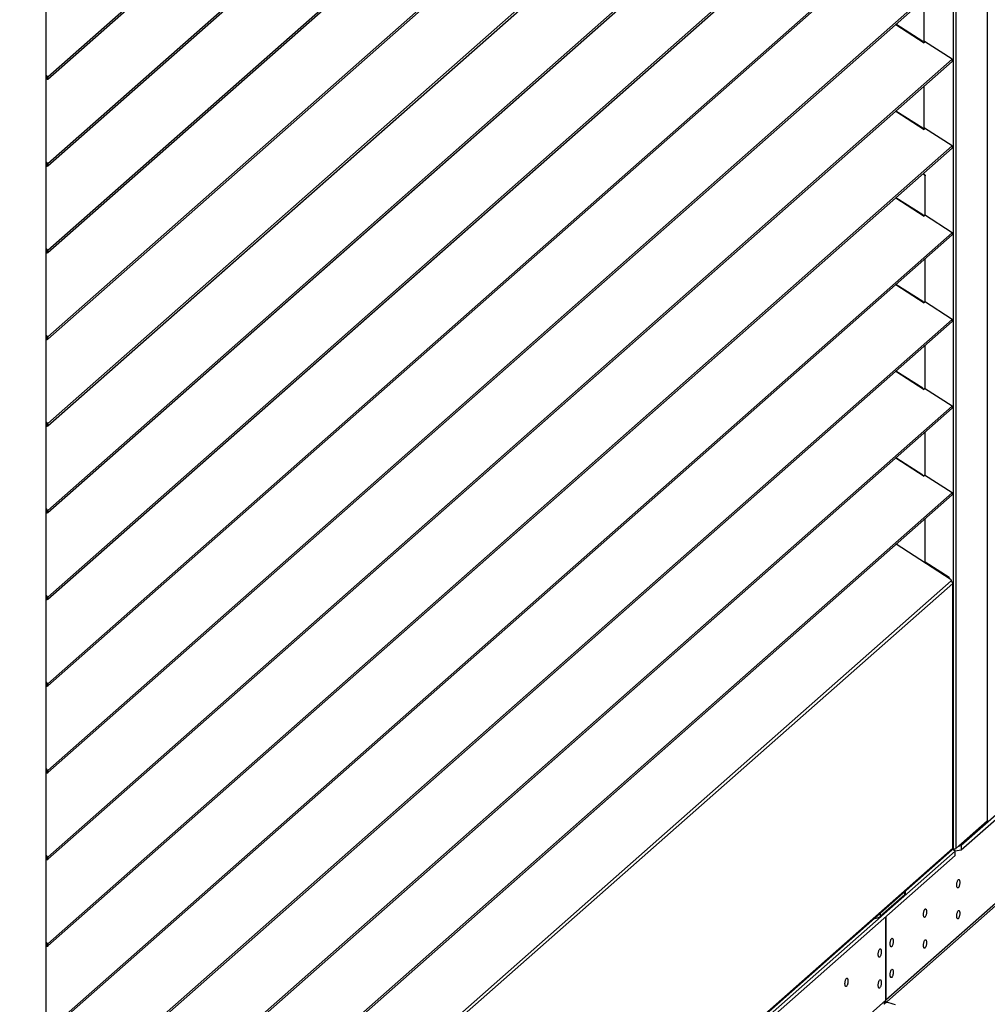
# Model space of a CAD drawing. Header units: millimetres. Extents: x 0 to 39823, y 0 to 11880.
# Tile 37 of 83: x 34317 to 34907, y 1385 to 1986. Entities that reach past the tile are written whole.
import ezdxf

# ---------------------------------------------------------------- set-up
doc = ezdxf.new("R2010")
doc.units = ezdxf.units.MM

msp = doc.modelspace()

# ---------------------------------------------------------------- linework, layer by layer
at = {"color": 7, "linetype": 'Continuous', "lineweight": 25, "ltscale": 20}
for p, q in [((34907.1, 2963.25), (34907.1, 1497.14)), ((34886.23, 2945.98), (34886.23, 1479.91)), ((34887.99, 2946.65), (34887.99, 1480.29)), ((34332.57, 2460.86), (34332.57, 990.46)), ((34332.69, 990.67), (34332.69, 2461.23)), ((34333.71, 1950.91), (34885.55, 2437.59)), ((34333.82, 1949.6), (34885.66, 2436.28)), ((34333.71, 1898.02), (34885.55, 2384.71)), ((34333.82, 1896.71), (34885.66, 2383.4)), ((34333.71, 1845.14), (34885.55, 2331.82)), ((34333.82, 1843.83), (34885.66, 2330.51)), ((34333.71, 1792.26), (34885.55, 2278.94)), ((34333.82, 1790.95), (34885.66, 2277.63)), ((34333.71, 1739.38), (34885.55, 2226.06)), ((34333.82, 1738.07), (34885.66, 2224.75)), ((34333.71, 1686.5), (34885.55, 2173.18)), ((34333.82, 1685.19), (34885.66, 2171.87)), ((34333.71, 1633.61), (34885.55, 2120.29)), ((34333.82, 1632.3), (34885.66, 2118.99)), ((34333.71, 1580.73), (34885.55, 2067.41)), ((34333.82, 1579.42), (34885.66, 2066.1)), ((34333.71, 1527.85), (34885.55, 2014.53)), ((34333.82, 1526.54), (34885.66, 2013.22)), ((34868.52, 1972.14), (34868.52, 1998.1)), ((34868.57, 1972.2), (34868.57, 1998.15)), ((34851.23, 1982.85), (34868.53, 1971.72)), ((34867.71, 1972.47), (34851.37, 1982.98)), ((35461.97, 1985.38), (34891.16, 1481.97)), ((35461.97, 1982.55), (34891.16, 1479.14)), ((34868.32, 1971.85), (34868.33, 1971.89)), ((34868.33, 1971.89), (34868.76, 1972.45)), ((34868.76, 1972.45), (34868.53, 1971.72)), ((34885.55, 1961.65), (34868.76, 1972.45)), ((34333.71, 1474.97), (34885.55, 1961.65)), ((34333.82, 1473.66), (34885.66, 1960.34)), ((34333.71, 1950.91), (34332.69, 1952)), ((34333.28, 1950.34), (34332.69, 1950.97)), ((34332.69, 1950.72), (34333.17, 1950.2)), ((34332.69, 1949.69), (34332.74, 1949.64)), ((34333.17, 1950.2), (34332.74, 1949.64)), ((34333.17, 1950.2), (34333.3, 1950.32)), ((34333.71, 1950.91), (34333.28, 1950.34)), ((34868.52, 1919.26), (34868.52, 1945.22)), ((34868.57, 1919.42), (34868.57, 1945.26)), ((34851.23, 1929.97), (34868.53, 1918.83)), ((34867.71, 1919.59), (34851.37, 1930.1)), ((34868.32, 1918.97), (34868.33, 1919)), ((34868.33, 1919), (34868.76, 1919.57)), ((34868.76, 1919.57), (34868.53, 1918.83)), ((34868.55, 1919.3), (34868.57, 1919.42)), ((34885.55, 1908.77), (34868.76, 1919.57)), ((34333.71, 1422.08), (34885.55, 1908.77)), ((34333.82, 1420.78), (34885.66, 1907.46)), ((34333.71, 1898.02), (34332.69, 1899.12)), ((34333.28, 1897.46), (34332.69, 1898.09)), ((34333.71, 1898.02), (34333.28, 1897.46)), ((34332.69, 1897.84), (34333.17, 1897.32)), ((34332.69, 1896.81), (34332.74, 1896.76)), ((34333.17, 1897.32), (34332.74, 1896.76)), ((34333.17, 1897.32), (34333.3, 1897.43)), ((34869.16, 1890.59), (34867.9, 1891.79)), ((34868.11, 1891.97), (34869.21, 1890.92)), ((34869.21, 1890.92), (34869.16, 1890.59)), ((34869.16, 1866.43), (34869.16, 1890.59)), ((34869.21, 1866.4), (34869.21, 1890.92)), ((34851.23, 1877.08), (34868.53, 1865.95)), ((34867.71, 1866.71), (34851.37, 1877.21)), ((34868.32, 1866.09), (34868.33, 1866.12)), ((34868.33, 1866.12), (34868.76, 1866.68)), ((34868.76, 1866.68), (34868.53, 1865.95)), ((34885.55, 1855.88), (34868.76, 1866.68)), ((34333.71, 1369.2), (34885.55, 1855.88)), ((34333.82, 1367.89), (34885.66, 1854.57)), ((34333.71, 1845.14), (34332.69, 1846.23)), ((34333.28, 1844.58), (34332.69, 1845.21)), ((34332.69, 1844.95), (34333.17, 1844.44)), ((34333.17, 1844.44), (34332.74, 1843.87)), ((34333.17, 1844.44), (34333.3, 1844.55)), ((34333.71, 1845.14), (34333.28, 1844.58)), ((34332.69, 1843.93), (34332.74, 1843.87)), ((34869.16, 1813.54), (34869.16, 1840.02)), ((34869.21, 1813.51), (34869.21, 1840.06)), ((34851.23, 1824.2), (34868.53, 1813.07)), ((34867.71, 1813.82), (34851.37, 1824.33)), ((34868.32, 1813.21), (34868.33, 1813.24)), ((34868.33, 1813.24), (34868.76, 1813.8)), ((34868.76, 1813.8), (34868.53, 1813.07)), ((34885.55, 1803), (34868.76, 1813.8)), ((34333.71, 1316.32), (34885.55, 1803)), ((34333.82, 1315.01), (34885.66, 1801.69)), ((34333.71, 1792.26), (34332.69, 1793.35)), ((34333.28, 1791.7), (34332.69, 1792.33)), ((34332.69, 1792.07), (34333.17, 1791.56)), ((34332.69, 1791.05), (34332.74, 1790.99)), ((34333.17, 1791.56), (34332.74, 1790.99)), ((34333.17, 1791.56), (34333.3, 1791.67)), ((34333.71, 1792.26), (34333.28, 1791.7)), ((34869.16, 1760.66), (34869.16, 1787.14)), ((34869.21, 1760.63), (34869.21, 1787.18)), ((34851.23, 1771.32), (34868.53, 1760.19)), ((34867.71, 1760.94), (34851.37, 1771.45)), ((34868.32, 1760.33), (34868.33, 1760.36)), ((34868.33, 1760.36), (34868.76, 1760.92)), ((34868.76, 1760.92), (34868.53, 1760.19)), ((34885.55, 1750.12), (34868.76, 1760.92)), ((34333.71, 1263.44), (34885.55, 1750.12)), ((34333.82, 1262.13), (34885.66, 1748.81)), ((34333.71, 1739.38), (34332.69, 1740.47)), ((34333.28, 1738.81), (34332.69, 1739.44)), ((34332.69, 1739.19), (34333.17, 1738.67)), ((34332.69, 1738.16), (34332.74, 1738.11)), ((34333.17, 1738.67), (34332.74, 1738.11)), ((34333.17, 1738.67), (34333.3, 1738.79)), ((34333.71, 1739.38), (34333.28, 1738.81)), ((34869.16, 1707.78), (34869.16, 1734.25)), ((34869.21, 1707.75), (34869.21, 1734.3)), ((34851.23, 1718.44), (34868.53, 1707.31)), ((34867.71, 1708.06), (34851.37, 1718.57)), ((34868.32, 1707.44), (34868.33, 1707.47)), ((34868.33, 1707.47), (34868.76, 1708.04)), ((34868.76, 1708.04), (34868.53, 1707.31)), ((34885.55, 1697.24), (34868.76, 1708.04)), ((34333.71, 1210.56), (34885.55, 1697.24)), ((34333.82, 1209.25), (34885.66, 1695.93)), ((34333.71, 1686.5), (34332.69, 1687.59)), ((34333.28, 1685.93), (34332.69, 1686.56)), ((34332.69, 1686.31), (34333.17, 1685.79)), ((34332.69, 1685.28), (34332.74, 1685.23)), ((34333.17, 1685.79), (34332.74, 1685.23)), ((34333.17, 1685.79), (34333.3, 1685.91)), ((34333.71, 1686.5), (34333.28, 1685.93)), ((34869.16, 1654.57), (34869.16, 1681.37)), ((34869.21, 1654.9), (34869.21, 1681.41)), ((34884.49, 1644.59), (34851.53, 1665.83)), ((34869.21, 1654.9), (34869.16, 1654.57)), ((34883.7, 1645.2), (34869.16, 1654.57)), ((34883.74, 1645.54), (34869.21, 1654.9)), ((34885.12, 1643.5), (34333.85, 1157.33)), ((34885.97, 1641.9), (34334.6, 1155.64)), ((34883.7, 1645.2), (34883.74, 1645.54)), ((34885.97, 1641.9), (34885.97, 1480.39)), ((34886.1, 1480.46), (34886.1, 1642.13)), ((34333.71, 1633.61), (34332.69, 1634.7)), ((34333.28, 1633.05), (34332.69, 1633.68)), ((34332.69, 1633.42), (34333.17, 1632.91)), ((34332.69, 1632.4), (34332.74, 1632.34)), ((34333.17, 1632.91), (34332.74, 1632.34)), ((34333.17, 1632.91), (34333.3, 1633.02)), ((34333.71, 1633.61), (34333.28, 1633.05)), ((34333.71, 1580.73), (34332.69, 1581.82)), ((34333.28, 1580.17), (34332.69, 1580.8)), ((34332.69, 1580.54), (34333.17, 1580.03)), ((34333.17, 1580.03), (34332.74, 1579.46)), ((34333.17, 1580.03), (34333.3, 1580.14)), ((34333.71, 1580.73), (34333.28, 1580.17)), ((34332.69, 1579.52), (34332.74, 1579.46)), ((34333.71, 1527.85), (34332.69, 1528.94)), ((34333.28, 1527.29), (34332.69, 1527.92)), ((34332.69, 1527.66), (34333.17, 1527.14)), ((34332.69, 1526.64), (34332.74, 1526.58)), ((34333.17, 1527.14), (34332.74, 1526.58)), ((34333.17, 1527.14), (34333.3, 1527.26)), ((34333.71, 1527.85), (34333.28, 1527.29)), ((34887.99, 1480.29), (34907.1, 1497.14)), ((34887.45, 1478.69), (34316.63, 975.28)), ((34334.05, 992.87), (34885.42, 1479.13)), ((34334.6, 994.13), (34885.97, 1480.39)), ((34887.45, 1478.69), (34885.88, 1479.85)), ((34886.23, 1479.91), (34885.9, 1479.91)), ((34891.16, 1479.14), (34887.45, 1478.58)), ((34887.45, 1475.86), (34887.45, 1478.69)), ((34889.63, 1481.73), (34891.16, 1481.97)), ((34891.16, 1481.97), (34891.16, 1479.14)), ((34887.45, 1475.86), (34316.63, 972.45)), ((34333.71, 1474.97), (34332.69, 1476.06)), ((34333.28, 1474.4), (34332.69, 1475.03)), ((34332.69, 1474.78), (34333.17, 1474.26)), ((34332.69, 1473.75), (34332.74, 1473.7)), ((34333.17, 1474.26), (34332.74, 1473.7)), ((34333.17, 1474.26), (34333.3, 1474.38)), ((34333.71, 1474.97), (34333.28, 1474.4)), ((34844.15, 1385.33), (34922.98, 1454.85)), ((34922.98, 1456.33), (34845.19, 1387.73)), ((34856.79, 1451.89), (34856.79, 1453.88)), ((34857.11, 1452.48), (34857.11, 1454.16)), ((34856.79, 1451.89), (34841.8, 1438.67)), ((34841.8, 1440.66), (34841.8, 1438.67)), ((34845.02, 1438.44), (34845.02, 1387.58)), ((34845.19, 1438.6), (34845.19, 1387.73)), ((34333.71, 1422.08), (34332.69, 1423.18)), ((34333.28, 1421.52), (34332.69, 1422.15)), ((34332.69, 1421.9), (34333.17, 1421.38)), ((34332.69, 1420.87), (34332.74, 1420.82)), ((34333.17, 1421.38), (34332.74, 1420.82)), ((34333.17, 1421.38), (34333.3, 1421.49)), ((34333.71, 1422.08), (34333.28, 1421.52)), ((34845.02, 1387.58), (34771.91, 1323.11)), ((34845.02, 1387.76), (34845.19, 1387.73))]:
    msp.add_line(p, q, dxfattribs=at)
at = {"color": 7, "linetype": 'Continuous', "lineweight": 25, "ltscale": 20, "flags": 128}
for points in [[(34867.7, 1972.25), (34867.73, 1972.39), (34867.72, 1972.46), (34867.71, 1972.47)], [(34332.74, 1949.64), (34332.98, 1949.49), (34333.24, 1949.42), (34333.5, 1949.44), (34333.73, 1949.53), (34333.91, 1949.7), (34334.03, 1949.92), (34334.07, 1950.18), (34334.02, 1950.45), (34333.9, 1950.7), (34333.71, 1950.91)], [(34333.17, 1950.2), (34333.2, 1950.18), (34333.24, 1950.18), (34333.28, 1950.19), (34333.3, 1950.21), (34333.32, 1950.24), (34333.32, 1950.28), (34333.3, 1950.31), (34333.28, 1950.34)], [(34867.7, 1919.37), (34867.73, 1919.5), (34867.72, 1919.58), (34867.71, 1919.59)], [(34332.74, 1896.76), (34332.98, 1896.61), (34333.24, 1896.54), (34333.5, 1896.55), (34333.73, 1896.65), (34333.91, 1896.82), (34334.03, 1897.04), (34334.07, 1897.3), (34334.02, 1897.57), (34333.9, 1897.82), (34333.71, 1898.02)], [(34333.17, 1897.32), (34333.2, 1897.3), (34333.24, 1897.29), (34333.28, 1897.3), (34333.3, 1897.33), (34333.32, 1897.36), (34333.32, 1897.39), (34333.3, 1897.43), (34333.28, 1897.46)], [(34867.7, 1866.49), (34867.73, 1866.62), (34867.72, 1866.7), (34867.71, 1866.71)], [(34332.74, 1843.87), (34332.98, 1843.73), (34333.24, 1843.66), (34333.5, 1843.67), (34333.73, 1843.77), (34333.91, 1843.93), (34334.03, 1844.16), (34334.07, 1844.42), (34334.02, 1844.68), (34333.9, 1844.93), (34333.71, 1845.14)], [(34333.17, 1844.44), (34333.2, 1844.42), (34333.24, 1844.41), (34333.28, 1844.42), (34333.3, 1844.44), (34333.32, 1844.48), (34333.32, 1844.51), (34333.3, 1844.55), (34333.28, 1844.58)], [(34867.7, 1813.6), (34867.73, 1813.74), (34867.72, 1813.81), (34867.71, 1813.82)], [(34332.74, 1790.99), (34332.98, 1790.85), (34333.24, 1790.78), (34333.5, 1790.79), (34333.73, 1790.88), (34333.91, 1791.05), (34334.03, 1791.28), (34334.07, 1791.53), (34334.02, 1791.8), (34333.9, 1792.05), (34333.71, 1792.26)], [(34333.17, 1791.56), (34333.2, 1791.54), (34333.24, 1791.53), (34333.28, 1791.54), (34333.3, 1791.56), (34333.32, 1791.59), (34333.32, 1791.63), (34333.3, 1791.67), (34333.28, 1791.7)], [(34867.7, 1760.72), (34867.73, 1760.86), (34867.72, 1760.93), (34867.71, 1760.94)], [(34332.74, 1738.11), (34332.98, 1737.96), (34333.24, 1737.89), (34333.5, 1737.91), (34333.73, 1738), (34333.91, 1738.17), (34334.03, 1738.39), (34334.07, 1738.65), (34334.02, 1738.92), (34333.9, 1739.17), (34333.71, 1739.38)], [(34333.17, 1738.67), (34333.2, 1738.65), (34333.24, 1738.65), (34333.28, 1738.66), (34333.3, 1738.68), (34333.32, 1738.71), (34333.32, 1738.75), (34333.3, 1738.78), (34333.28, 1738.81)], [(34867.7, 1707.84), (34867.73, 1707.98), (34867.72, 1708.05), (34867.71, 1708.06)], [(34332.74, 1685.23), (34332.98, 1685.08), (34333.24, 1685.01), (34333.5, 1685.02), (34333.73, 1685.12), (34333.91, 1685.29), (34334.03, 1685.51), (34334.07, 1685.77), (34334.02, 1686.04), (34333.9, 1686.29), (34333.71, 1686.5)], [(34333.17, 1685.79), (34333.2, 1685.77), (34333.24, 1685.77), (34333.28, 1685.78), (34333.3, 1685.8), (34333.32, 1685.83), (34333.32, 1685.87), (34333.3, 1685.9), (34333.28, 1685.93)], [(34885.12, 1643.5), (34885.17, 1643.59), (34885.19, 1643.71), (34885.16, 1643.84), (34885.08, 1644), (34884.98, 1644.16), (34884.84, 1644.31), (34884.67, 1644.46), (34884.49, 1644.59)], [(34885.91, 1642.41), (34885.92, 1642.41), (34886.01, 1642.33), (34886.07, 1642.24), (34886.09, 1642.15), (34886.09, 1642.07), (34886.04, 1641.98), (34885.97, 1641.9)], [(34332.74, 1632.34), (34332.98, 1632.2), (34333.24, 1632.13), (34333.5, 1632.14), (34333.73, 1632.24), (34333.91, 1632.41), (34334.03, 1632.63), (34334.07, 1632.89), (34334.02, 1633.16), (34333.9, 1633.41), (34333.71, 1633.61)], [(34333.17, 1632.91), (34333.2, 1632.89), (34333.24, 1632.88), (34333.28, 1632.89), (34333.3, 1632.92), (34333.32, 1632.95), (34333.32, 1632.98), (34333.3, 1633.02), (34333.28, 1633.05)], [(34332.74, 1579.46), (34332.98, 1579.32), (34333.24, 1579.25), (34333.5, 1579.26), (34333.73, 1579.36), (34333.91, 1579.52), (34334.03, 1579.75), (34334.07, 1580.01), (34334.02, 1580.27), (34333.9, 1580.52), (34333.71, 1580.73)], [(34333.17, 1580.03), (34333.2, 1580.01), (34333.24, 1580), (34333.28, 1580.01), (34333.3, 1580.03), (34333.32, 1580.07), (34333.32, 1580.1), (34333.3, 1580.14), (34333.28, 1580.17)], [(34332.74, 1526.58), (34332.98, 1526.43), (34333.24, 1526.36), (34333.5, 1526.38), (34333.73, 1526.47), (34333.91, 1526.64), (34334.03, 1526.87), (34334.07, 1527.12), (34334.02, 1527.39), (34333.9, 1527.64), (34333.71, 1527.85)], [(34333.17, 1527.14), (34333.2, 1527.13), (34333.24, 1527.12), (34333.28, 1527.13), (34333.3, 1527.15), (34333.32, 1527.18), (34333.32, 1527.22), (34333.3, 1527.26), (34333.28, 1527.29)], [(34886.08, 1480.46), (34886.08, 1480.44), (34885.97, 1480.39)], [(34332.74, 1473.7), (34332.98, 1473.55), (34333.24, 1473.48), (34333.5, 1473.5), (34333.73, 1473.59), (34333.91, 1473.76), (34334.03, 1473.98), (34334.07, 1474.24), (34334.02, 1474.51), (34333.9, 1474.76), (34333.71, 1474.97)], [(34333.17, 1474.26), (34333.2, 1474.24), (34333.24, 1474.24), (34333.28, 1474.25), (34333.3, 1474.27), (34333.32, 1474.3), (34333.32, 1474.34), (34333.3, 1474.37), (34333.28, 1474.4)], [(34888.47, 1457.92), (34888.48, 1458.37), (34888.53, 1458.83), (34888.6, 1459.29), (34888.7, 1459.73), (34888.82, 1460.14), (34888.95, 1460.5), (34889.11, 1460.81), (34889.27, 1461.05), (34889.43, 1461.21), (34889.59, 1461.3), (34889.75, 1461.3), (34889.9, 1461.22), (34890.02, 1461.06), (34890.13, 1460.82), (34890.22, 1460.52), (34890.28, 1460.16), (34890.3, 1459.75), (34890.3, 1459.31), (34890.28, 1458.86), (34890.22, 1458.39), (34890.13, 1457.94), (34890.02, 1457.51), (34889.9, 1457.13), (34889.75, 1456.79), (34889.59, 1456.52), (34889.43, 1456.31), (34889.27, 1456.19), (34889.11, 1456.14), (34888.95, 1456.18), (34888.82, 1456.3), (34888.7, 1456.5), (34888.6, 1456.77), (34888.53, 1457.11), (34888.48, 1457.49), (34888.47, 1457.92)], [(34868.14, 1439.99), (34868.16, 1440.44), (34868.2, 1440.9), (34868.27, 1441.36), (34868.37, 1441.8), (34868.49, 1442.21), (34868.62, 1442.57), (34868.78, 1442.88), (34868.94, 1443.12), (34869.1, 1443.28), (34869.26, 1443.37), (34869.42, 1443.37), (34869.57, 1443.29), (34869.7, 1443.13), (34869.8, 1442.89), (34869.89, 1442.59), (34869.95, 1442.23), (34869.98, 1441.82), (34869.98, 1441.38), (34869.95, 1440.93), (34869.89, 1440.46), (34869.8, 1440.01), (34869.7, 1439.59), (34869.57, 1439.2), (34869.42, 1438.86), (34869.26, 1438.59), (34869.1, 1438.38), (34868.94, 1438.26), (34868.78, 1438.22), (34868.62, 1438.25), (34868.49, 1438.38), (34868.37, 1438.57), (34868.27, 1438.84), (34868.2, 1439.18), (34868.16, 1439.56), (34868.14, 1439.99)], [(34888.47, 1439.06), (34888.48, 1439.51), (34888.53, 1439.97), (34888.6, 1440.43), (34888.7, 1440.87), (34888.82, 1441.28), (34888.95, 1441.64), (34889.11, 1441.95), (34889.27, 1442.19), (34889.43, 1442.35), (34889.59, 1442.44), (34889.75, 1442.44), (34889.9, 1442.36), (34890.02, 1442.2), (34890.13, 1441.97), (34890.22, 1441.66), (34890.28, 1441.3), (34890.3, 1440.9), (34890.3, 1440.46), (34890.28, 1440), (34890.22, 1439.54), (34890.13, 1439.08), (34890.02, 1438.66), (34889.9, 1438.27), (34889.75, 1437.93), (34889.59, 1437.66), (34889.43, 1437.46), (34889.27, 1437.33), (34889.11, 1437.29), (34888.95, 1437.33), (34888.82, 1437.45), (34888.7, 1437.65), (34888.6, 1437.92), (34888.53, 1438.25), (34888.48, 1438.63), (34888.47, 1439.06)], [(34847.81, 1422.06), (34847.83, 1422.51), (34847.87, 1422.97), (34847.94, 1423.43), (34848.04, 1423.87), (34848.16, 1424.28), (34848.3, 1424.64), (34848.45, 1424.95), (34848.61, 1425.19), (34848.77, 1425.35), (34848.94, 1425.44), (34849.09, 1425.44), (34849.24, 1425.36), (34849.37, 1425.2), (34849.47, 1424.97), (34849.56, 1424.66), (34849.62, 1424.3), (34849.65, 1423.9), (34849.65, 1423.46), (34849.62, 1423), (34849.56, 1422.54), (34849.47, 1422.08), (34849.37, 1421.66), (34849.24, 1421.27), (34849.09, 1420.93), (34848.94, 1420.66), (34848.77, 1420.46), (34848.61, 1420.33), (34848.45, 1420.29), (34848.3, 1420.33), (34848.16, 1420.45), (34848.04, 1420.65), (34847.94, 1420.92), (34847.87, 1421.25), (34847.83, 1421.63), (34847.81, 1422.06)], [(34868.14, 1421.13), (34868.16, 1421.58), (34868.2, 1422.04), (34868.27, 1422.5), (34868.37, 1422.94), (34868.49, 1423.35), (34868.62, 1423.72), (34868.78, 1424.02), (34868.94, 1424.26), (34869.1, 1424.43), (34869.26, 1424.51), (34869.42, 1424.51), (34869.57, 1424.43), (34869.7, 1424.27), (34869.8, 1424.04), (34869.89, 1423.73), (34869.95, 1423.37), (34869.98, 1422.97), (34869.98, 1422.53), (34869.95, 1422.07), (34869.89, 1421.61), (34869.8, 1421.16), (34869.7, 1420.73), (34869.57, 1420.34), (34869.42, 1420.01), (34869.26, 1419.73), (34869.1, 1419.53), (34868.94, 1419.4), (34868.78, 1419.36), (34868.62, 1419.4), (34868.49, 1419.52), (34868.37, 1419.72), (34868.27, 1419.99), (34868.2, 1420.32), (34868.16, 1420.71), (34868.14, 1421.13)], [(34332.74, 1420.82), (34332.98, 1420.67), (34333.24, 1420.6), (34333.5, 1420.61), (34333.73, 1420.71), (34333.91, 1420.88), (34334.03, 1421.1), (34334.07, 1421.36), (34334.02, 1421.63), (34333.9, 1421.88), (34333.71, 1422.08)], [(34333.17, 1421.38), (34333.2, 1421.36), (34333.24, 1421.36), (34333.28, 1421.36), (34333.3, 1421.39), (34333.32, 1421.42), (34333.32, 1421.46), (34333.3, 1421.49), (34333.28, 1421.52)], [(34842.4, 1417.28), (34842.38, 1416.83), (34842.34, 1416.37), (34842.27, 1415.91), (34842.17, 1415.47), (34842.05, 1415.06), (34841.91, 1414.7), (34841.76, 1414.39), (34841.6, 1414.15), (34841.44, 1413.99), (34841.27, 1413.9), (34841.12, 1413.9), (34840.97, 1413.98), (34840.84, 1414.14), (34840.74, 1414.38), (34840.65, 1414.68), (34840.59, 1415.04), (34840.56, 1415.45), (34840.56, 1415.89), (34840.59, 1416.34), (34840.65, 1416.81), (34840.74, 1417.26), (34840.84, 1417.68), (34840.97, 1418.07), (34841.12, 1418.41), (34841.27, 1418.68), (34841.44, 1418.89), (34841.6, 1419.01), (34841.76, 1419.06), (34841.91, 1419.02), (34842.05, 1418.9), (34842.17, 1418.7), (34842.27, 1418.43), (34842.34, 1418.09), (34842.38, 1417.71), (34842.4, 1417.28)], [(34847.81, 1403.2), (34847.83, 1403.65), (34847.87, 1404.11), (34847.94, 1404.57), (34848.04, 1405.01), (34848.16, 1405.42), (34848.3, 1405.79), (34848.45, 1406.09), (34848.61, 1406.33), (34848.77, 1406.5), (34848.94, 1406.58), (34849.09, 1406.58), (34849.24, 1406.5), (34849.37, 1406.34), (34849.47, 1406.11), (34849.56, 1405.81), (34849.62, 1405.45), (34849.65, 1405.04), (34849.65, 1404.6), (34849.62, 1404.14), (34849.56, 1403.68), (34849.47, 1403.23), (34849.37, 1402.8), (34849.24, 1402.41), (34849.09, 1402.08), (34848.94, 1401.8), (34848.77, 1401.6), (34848.61, 1401.47), (34848.45, 1401.43), (34848.3, 1401.47), (34848.16, 1401.59), (34848.04, 1401.79), (34847.94, 1402.06), (34847.87, 1402.39), (34847.83, 1402.78), (34847.81, 1403.2)], [(34822.07, 1399.36), (34822.05, 1398.9), (34822.01, 1398.44), (34821.94, 1397.98), (34821.84, 1397.54), (34821.72, 1397.13), (34821.59, 1396.77), (34821.43, 1396.46), (34821.27, 1396.22), (34821.11, 1396.06), (34820.95, 1395.97), (34820.79, 1395.97), (34820.64, 1396.05), (34820.51, 1396.21), (34820.41, 1396.45), (34820.32, 1396.75), (34820.26, 1397.11), (34820.23, 1397.52), (34820.23, 1397.96), (34820.26, 1398.42), (34820.32, 1398.88), (34820.41, 1399.33), (34820.51, 1399.76), (34820.64, 1400.14), (34820.79, 1400.48), (34820.95, 1400.75), (34821.11, 1400.96), (34821.27, 1401.08), (34821.43, 1401.13), (34821.59, 1401.09), (34821.72, 1400.97), (34821.84, 1400.77), (34821.94, 1400.5), (34822.01, 1400.16), (34822.05, 1399.78), (34822.07, 1399.36)], [(34842.4, 1398.43), (34842.38, 1397.98), (34842.34, 1397.51), (34842.27, 1397.06), (34842.17, 1396.61), (34842.05, 1396.21), (34841.91, 1395.84), (34841.76, 1395.54), (34841.6, 1395.3), (34841.44, 1395.13), (34841.27, 1395.05), (34841.12, 1395.04), (34840.97, 1395.12), (34840.84, 1395.29), (34840.74, 1395.52), (34840.65, 1395.82), (34840.59, 1396.18), (34840.56, 1396.59), (34840.56, 1397.03), (34840.59, 1397.49), (34840.65, 1397.95), (34840.74, 1398.4), (34840.84, 1398.83), (34840.97, 1399.22), (34841.12, 1399.55), (34841.27, 1399.83), (34841.44, 1400.03), (34841.6, 1400.16), (34841.76, 1400.2), (34841.91, 1400.16), (34842.05, 1400.04), (34842.17, 1399.84), (34842.27, 1399.57), (34842.34, 1399.24), (34842.38, 1398.85), (34842.4, 1398.43)], [(34845.55, 1386.57), (34846.71, 1386.3), (34848.14, 1385.93), (34849.51, 1385.55), (34850.83, 1385.14)]]:
    msp.add_lwpolyline(points, dxfattribs=at)
at = {"color": 7, "linetype": 'Continuous', "lineweight": 25, "ltscale": 400}
for centre, radius, start, end in [((34885.04, 1960.94), 0.867, 315.62732, 54.18783), ((34885.04, 1908.06), 0.867, 315.62732, 54.18783), ((34885.04, 1855.18), 0.867, 315.62732, 54.18783), ((34885.04, 1802.3), 0.867, 315.62732, 54.18783), ((34885.04, 1749.42), 0.867, 315.62732, 54.18783), ((34885.04, 1696.53), 0.867, 315.62732, 54.18783), ((34883.16, 1644.37), 0.991, 33.35063, 57.36893), ((34883.24, 1644.73), 0.95, 3.30168, 57.9558), ((34883.83, 1641.79), 2.14, 2.77552, 52.94516), ((34906.94, 1497.37), 0.278, 305.50626, 357.04584), ((34884.3, 1480.36), 1.67, 312.15804, 0.97766), ((34886.5, 1482.9), 3.01, 264.81828, 299.87838), ((34856.32, 1452.53), 0.799, 306.41191, 356.14019), ((34838.22, 1444.4), 6.76, 271.37968, 301.98223), ((34841.85, 1387.52), 3.16, 312.11351, 1.02219), ((34842.05, 1387.67), 3.15, 309.80733, 1.13132)]:
    msp.add_arc(centre, radius, start, end, dxfattribs=at)

doc.saveas('drawing.dxf')
